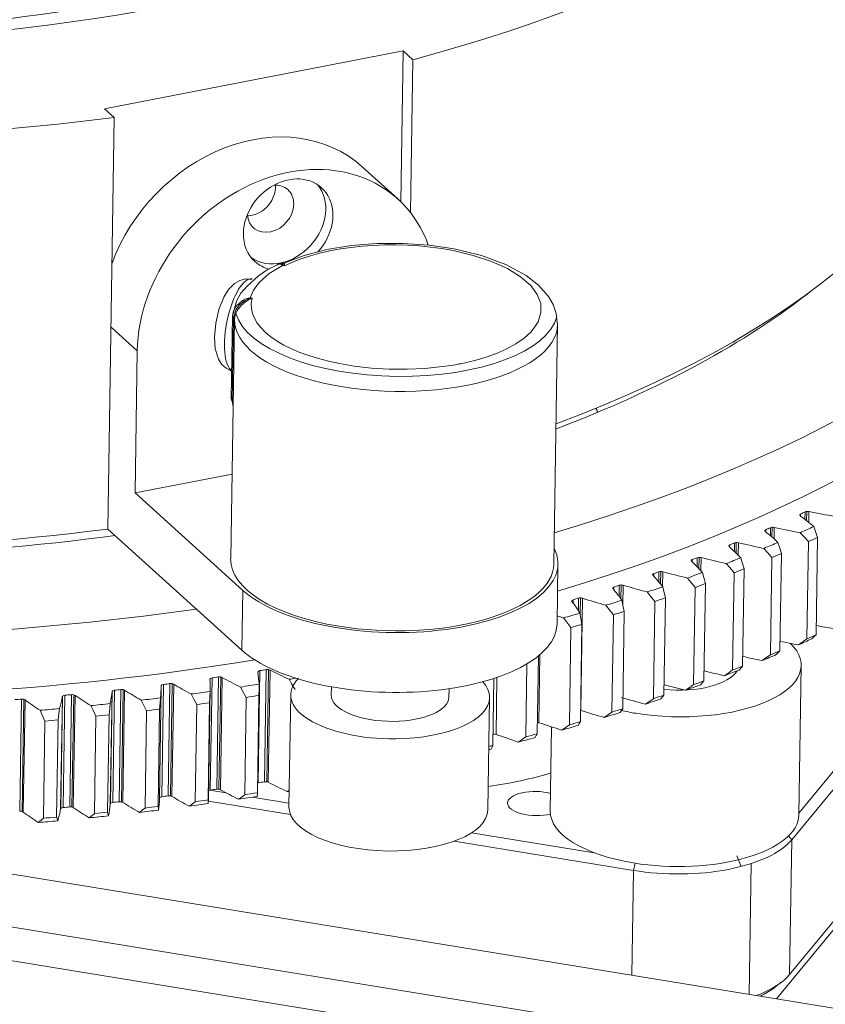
# Model space of a CAD drawing. Header units: millimetres. Extents: x 0 to 3066, y -1 to 2172.
# Tile 21 of 31: x 1838 to 1935, y 1022 to 1141. Entities that reach past the tile are written whole.
import ezdxf
from ezdxf.lldxf.tags import DXFTag

# ---------------------------------------------------------------- set-up
doc = ezdxf.new("R2010")
doc.units = ezdxf.units.MM
doc.layers.add('1', color=7, linetype='Continuous', true_color=0xffffff)
tags = doc.linetypes.add('DASHED', pattern=[25.72, 12.86, -12.86]).pattern_tags.tags
tags[6:7] = [DXFTag(74, 4), DXFTag(75, 0), DXFTag(340, '0'), DXFTag(46, 0.0), DXFTag(50, 0.0), DXFTag(44, 0.0), DXFTag(45, 0.0)]
tags[4:5] = [DXFTag(74, 4), DXFTag(75, 0), DXFTag(340, '0'), DXFTag(46, 0.0), DXFTag(50, 0.0), DXFTag(44, 0.0), DXFTag(45, 0.0)]

msp = doc.modelspace()

# ---------------------------------------------------------------- linework, layer by layer
at = {"layer": '1', "color": 7, "linetype": 'Continuous', "lineweight": 13}
for p, q in [((1883.923, 1136.795), (1847.887, 1129.809)), ((1883.923, 1136.795), (1883.637, 1118.571)), ((1885.085, 1135.744), (1883.923, 1136.795)), ((1884.795, 1117.278), (1885.085, 1135.744)), ((1849.049, 1128.758), (1847.887, 1129.809)), ((1848.269, 1079.085), (1849.049, 1128.758)), ((1883.259, 1118.927), (1878.921, 1122.849)), ((1869.607, 1110.841), (1869.367, 1110.888)), ((1865.446, 1106.99), (1865.686, 1106.943)), ((1984.968, 1107.308), (1930.798, 1041.572)), ((1931.659, 1044.801), (1982.259, 1106.206)), ((1863.546, 1104.372), (1863.093, 1075.471)), ((1863.326, 1104.781), (1863.17, 1094.843)), ((1863.278, 1094.477), (1863.436, 1104.581)), ((1851.828, 1100.599), (1848.652, 1103.47)), ((1902.088, 1074.86), (1902.541, 1103.76)), ((1851.828, 1100.599), (1851.559, 1083.439)), ((1928.943, 1022.37), (1993.357, 1100.539)), ((1930.543, 1025.315), (1984.713, 1091.051)), ((1863.254, 1085.706), (1851.559, 1083.439)), ((1864.572, 1071.673), (1851.559, 1083.439)), ((1931.862, 1080.662), (1931.866, 1080.894)), ((1932.396, 1080.253), (1932.41, 1081.151)), ((1932.847, 1079.892), (1932.868, 1081.189)), ((1864.459, 1064.448), (1848.269, 1079.085)), ((1927.663, 1078.746), (1927.667, 1078.994)), ((1928.217, 1078.283), (1928.232, 1079.241)), ((1928.672, 1077.885), (1928.693, 1079.273)), ((1923.306, 1076.895), (1923.31, 1077.16)), ((1923.879, 1076.369), (1923.896, 1077.399)), ((1924.336, 1075.927), (1924.36, 1077.423)), ((1932.624, 1065.817), (1932.808, 1077.558)), ((1933.735, 1066.323), (1933.919, 1078.064)), ((1929.378, 1064.394), (1929.563, 1076.135)), ((1863.093, 1075.472), (1863.093, 1075.471)), ((1902.475, 1067.627), (1902.588, 1074.852)), ((1918.796, 1075.11), (1918.8, 1075.395)), ((1919.388, 1074.51), (1919.406, 1075.625)), ((1919.846, 1074.015), (1919.872, 1075.642)), ((1928.225, 1063.906), (1928.409, 1075.647)), ((1914.139, 1073.393), (1914.143, 1073.702)), ((1914.749, 1072.704), (1914.768, 1073.922)), ((1915.208, 1072.144), (1915.236, 1073.932)), ((1923.667, 1062.065), (1923.852, 1073.806)), ((1924.861, 1062.535), (1925.045, 1074.276)), ((1909.967, 1070.946), (1909.988, 1072.292)), ((1910.42, 1069.925), (1910.457, 1072.295)), ((1920.189, 1060.747), (1920.373, 1072.488)), ((1864.459, 1064.448), (1864.572, 1071.673)), ((1909.34, 1071.743), (1909.345, 1072.082)), ((1918.956, 1060.296), (1919.14, 1072.037)), ((1904.406, 1070.162), (1904.412, 1070.538)), ((1905.049, 1069.228), (1905.072, 1070.738)), ((1905.329, 1057.187), (1905.542, 1070.734)), ((1914.098, 1058.602), (1914.282, 1070.343)), ((1915.368, 1059.033), (1915.553, 1070.774)), ((1909.098, 1056.984), (1909.282, 1068.725)), ((1910.404, 1057.395), (1910.589, 1069.136)), ((1905.304, 1055.835), (1905.488, 1067.576)), ((1903.963, 1055.444), (1904.147, 1067.185)), ((1900.284, 1055.702), (1900.412, 1063.915)), ((1898.699, 1053.985), (1898.837, 1062.795)), ((1900.072, 1054.355), (1900.22, 1063.754)), ((1866.415, 1048.442), (1866.627, 1061.989)), ((1867.174, 1048.565), (1867.387, 1062.113)), ((1867.63, 1048.512), (1867.843, 1062.059)), ((1931.654, 1044.547), (1931.937, 1062.61)), ((1854.777, 1046.772), (1854.989, 1060.319)), ((1855.556, 1046.871), (1855.769, 1060.418)), ((1856.003, 1046.804), (1856.216, 1060.351)), ((1860.633, 1047.562), (1860.846, 1061.11)), ((1861.403, 1047.674), (1861.615, 1061.221)), ((1861.855, 1047.614), (1862.068, 1061.161)), ((1894.717, 1052.957), (1894.844, 1061.037)), ((1895.114, 1054.297), (1895.221, 1061.163)), ((1848.563, 1045.916), (1848.776, 1059.463)), ((1848.853, 1046.071), (1849.065, 1059.618)), ((1849.641, 1046.159), (1849.853, 1059.706)), ((1850.083, 1046.085), (1850.295, 1059.632)), ((1854.499, 1046.495), (1854.712, 1060.042)), ((1860.402, 1046.365), (1860.615, 1059.913)), ((1870.337, 1059.097), (1870.124, 1045.55)), ((1875.252, 1060.03), (1875.236, 1059.02)), ((1889.434, 1058.798), (1889.45, 1059.807)), ((1837.634, 1045.007), (1837.846, 1058.554)), ((1838.064, 1044.92), (1838.276, 1058.467)), ((1842.566, 1045.311), (1842.779, 1058.858)), ((1842.869, 1045.462), (1843.081, 1059.009)), ((1843.664, 1045.537), (1843.877, 1059.084)), ((1844.1, 1045.457), (1844.313, 1059.004)), ((1858.814, 1046.163), (1858.998, 1057.904)), ((1860.366, 1046.375), (1860.551, 1058.116)), ((1864.788, 1047.014), (1864.972, 1058.755)), ((1866.32, 1047.249), (1866.504, 1058.99)), ((1889.434, 1058.798), (1889.434, 1058.798)), ((1894.121, 1045.174), (1894.334, 1058.721)), ((1852.767, 1045.404), (1852.951, 1057.145)), ((1854.338, 1045.592), (1854.522, 1057.333)), ((1840.487, 1044.166), (1840.671, 1055.907)), ((1842.088, 1044.305), (1842.272, 1056.046)), ((1846.656, 1044.738), (1846.84, 1056.479)), ((1848.242, 1044.902), (1848.427, 1056.642)), ((1901.817, 1055.195), (1901.658, 1045.018)), ((1860.59, 1047.557), (1862.545, 1047.238)), ((1870.305, 1044.613), (1860.398, 1046.228)), ((1865.732, 1046.718), (1870.13, 1046.002)), ((1901.658, 1045.018), (1901.658, 1045.018)), ((1937.093, 1021.042), (1804.965, 1042.58)), ((1911.687, 1037.867), (1890.048, 1041.395)), ((1892.154, 1042.411), (1906.948, 1040)), ((1930.397, 1042.028), (1930.798, 1041.572)), ((1930.798, 1041.572), (1930.543, 1025.315)), ((1795.113, 1037.82), (1932.469, 1015.43)), ((1911.488, 1025.216), (1911.687, 1037.867)), ((1911.687, 1037.867), (1911.916, 1038.736)), ((1931.435, 1011.518), (1799.308, 1033.056)), ((1928.645, 1023.673), (1929.536, 1024.359))]:
    msp.add_line(p, q, dxfattribs=at)
at = {"layer": '1', "color": 7, "linetype": 'DASHED', "lineweight": 13}
for p, q in [((1932.584, 1080.083), (1932.601, 1081.2)), ((1928.412, 1078.091), (1928.431, 1079.288)), ((1924.082, 1076.152), (1924.102, 1077.443)), ((1919.597, 1074.264), (1919.619, 1075.666)), ((1914.964, 1072.425), (1914.988, 1073.96)), ((1910.188, 1070.63), (1910.215, 1072.327)), ((1905.273, 1068.729), (1905.305, 1070.769)), ((1867.442, 1048.567), (1867.655, 1062.115)), ((1855.831, 1046.864), (1856.044, 1060.411)), ((1861.675, 1047.671), (1861.887, 1061.218)), ((1848.572, 1045.947), (1848.785, 1059.494)), ((1849.919, 1046.147), (1850.131, 1059.694)), ((1837.917, 1044.985), (1838.13, 1058.532)), ((1842.585, 1045.353), (1842.798, 1058.9)), ((1843.945, 1045.52), (1844.157, 1059.067)), ((1924.698, 1038.347), (1924.175, 1039.619)), ((1925.893, 1038.694), (1925.645, 1022.908))]:
    msp.add_line(p, q, dxfattribs=at)
at = {"layer": '1', "color": 7, "linetype": 'Continuous', "lineweight": 13}
for points in [[(1902.489, 1103.99), (1902.389, 1105.109), (1902.012, 1106.176), (1901.432, 1107.17), (1900.256, 1108.51), (1898.749, 1109.686), (1896.285, 1111.021), (1893.363, 1112.095), (1890.071, 1112.892), (1887.04, 1113.339), (1883.9, 1113.557), (1880.738, 1113.542), (1877.638, 1113.293), (1874.687, 1112.816), (1871.953, 1112.123), (1869.552, 1111.197)], [(1889.934, 1112.693), (1892.367, 1112.116), (1894.572, 1111.386), (1896.494, 1110.519), (1898.085, 1109.539), (1899.306, 1108.467), (1900.089, 1107.405), (1900.503, 1106.309), (1900.539, 1105.204), (1900.198, 1104.113), (1899.815, 1103.475), (1899.3, 1102.856), (1898.511, 1102.14), (1897.495, 1101.435), (1896.318, 1100.796), (1895.233, 1100.317), (1894.046, 1099.882), (1892.844, 1099.518), (1892.413, 1099.402), (1892.052, 1099.312), (1891.335, 1099.147), (1890.82, 1099.04), (1890.662, 1099.009), (1890.429, 1098.964), (1889.957, 1098.88), (1888.997, 1098.73), (1886.537, 1098.467), (1884.396, 1098.367), (1882.235, 1098.382), (1880.086, 1098.511), (1877.983, 1098.752), (1876.21, 1099.052)], [(1868.695, 1110.984), (1867.505, 1110.362), (1866.457, 1109.663), (1865.093, 1108.411)], [(1869.367, 1110.888), (1867.746, 1109.911), (1866.515, 1108.829), (1865.845, 1107.927), (1865.446, 1106.99)], [(1868.838, 1111.053), (1868.695, 1110.984)], [(1869.194, 1111.143), (1868.938, 1111.086), (1868.751, 1110.995)], [(1868.933, 1111.081), (1868.877, 1111.075), (1868.836, 1111.063)], [(1869.178, 1111.003), (1869.027, 1111.063), (1868.933, 1111.081)], [(1869.178, 1111.003), (1869.293, 1111.019), (1869.384, 1111.022)], [(1869.367, 1110.888), (1869.26, 1110.959), (1869.178, 1111.003)], [(1869.189, 1111.141), (1869.242, 1111.158), (1869.287, 1111.136)], [(1869.541, 1111.227), (1869.209, 1111.154)], [(1869.287, 1111.136), (1869.336, 1111.083), (1869.384, 1111.022)], [(1869.37, 1110.919), (1869.368, 1110.902), (1869.367, 1110.888)], [(1869.384, 1111.022), (1869.376, 1110.969), (1869.37, 1110.919)], [(1869.384, 1111.022), (1869.507, 1110.928), (1869.607, 1110.841)], [(1869.547, 1111.23), (1869.554, 1111.225), (1869.56, 1111.214), (1869.571, 1111.179)], [(1869.571, 1111.179), (1869.59, 1111.023), (1869.607, 1110.841)], [(1865.662, 1109.224), (1864.908, 1109.303), (1864.185, 1109.1), (1863.566, 1108.733), (1862.835, 1107.985), (1862.265, 1107.06), (1861.675, 1105.58), (1861.286, 1103.922), (1861.133, 1102.263)], [(1865.093, 1108.411), (1864.336, 1107.555), (1863.811, 1106.584), (1863.336, 1104.942)], [(1863.328, 1104.803), (1863.447, 1105.411), (1863.754, 1105.984), (1864.503, 1106.677)], [(1864.503, 1106.677), (1864.815, 1106.838), (1865.077, 1106.927)], [(1865.184, 1106.847), (1864.926, 1106.726), (1864.733, 1106.609)], [(1865.686, 1106.943), (1865.231, 1106.736), (1864.881, 1106.517)], [(1865.077, 1106.927), (1865.242, 1106.962), (1865.372, 1106.982)], [(1865.184, 1106.847), (1865.123, 1106.896), (1865.077, 1106.927)], [(1865.446, 1106.99), (1865.299, 1106.917), (1865.184, 1106.847)], [(1865.686, 1106.943), (1865.403, 1106.896), (1865.184, 1106.847)], [(1865.372, 1106.982), (1865.413, 1106.987), (1865.446, 1106.99)], [(1863.481, 1105.499), (1863.361, 1105.076), (1863.331, 1104.735)], [(1864.733, 1106.609), (1864.154, 1106.133), (1863.725, 1105.558), (1863.436, 1104.581)], [(1864.881, 1106.517), (1864.351, 1106.065), (1863.892, 1105.477), (1863.644, 1104.938), (1863.546, 1104.381)], [(1861.133, 1102.263), (1861.231, 1100.836), (1861.625, 1099.57), (1862.006, 1098.987), (1862.538, 1098.483), (1863.209, 1098.129)], [(1863.171, 1094.845), (1863.208, 1094.666), (1863.278, 1094.477)], [(1863.278, 1094.477), (1863.364, 1094.129), (1863.381, 1093.849)], [(1933.919, 1078.064), (1933.661, 1078.804), (1933.455, 1079.385)], [(1932.808, 1077.558), (1932.256, 1078.165), (1931.824, 1078.643)], [(1929.562, 1076.135), (1929.324, 1076.879), (1929.133, 1077.463)], [(1928.409, 1075.647), (1927.865, 1076.262), (1927.44, 1076.747)], [(1923.851, 1073.806), (1923.316, 1074.429), (1922.898, 1074.921)], [(1925.045, 1074.276), (1924.826, 1075.023), (1924.65, 1075.61)], [(1920.373, 1072.488), (1920.174, 1073.238), (1920.014, 1073.827)], [(1919.14, 1072.037), (1918.614, 1072.668), (1918.204, 1073.166)], [(1914.282, 1070.343), (1913.766, 1070.982), (1913.363, 1071.486)], [(1915.552, 1070.774), (1915.373, 1071.527), (1915.228, 1072.118)], [(1909.282, 1068.725), (1908.777, 1069.371), (1908.383, 1069.881)], [(1910.589, 1069.136), (1910.429, 1069.891), (1910.301, 1070.485)], [(1905.488, 1067.576), (1905.349, 1068.333), (1905.236, 1068.929)], [(1904.147, 1067.185), (1903.653, 1067.839), (1903.268, 1068.355)], [(1933.243, 1065.838), (1933.52, 1066.11), (1933.735, 1066.323)], [(1931.611, 1065.096), (1932.177, 1065.499), (1932.624, 1065.817)], [(1927.227, 1063.2), (1927.785, 1063.595), (1928.225, 1063.906)], [(1928.92, 1063.916), (1929.179, 1064.185), (1929.378, 1064.394)], [(1922.685, 1061.374), (1923.234, 1061.76), (1923.667, 1062.065)], [(1924.438, 1062.063), (1924.677, 1062.328), (1924.861, 1062.535)], [(1866.504, 1058.99), (1866.513, 1059.754), (1866.515, 1060.354)], [(1870.866, 1059.697), (1870.453, 1060.392), (1870.132, 1060.94)], [(1917.991, 1059.619), (1918.53, 1059.998), (1918.956, 1060.296)], [(1919.801, 1060.28), (1920.021, 1060.542), (1920.189, 1060.747)], [(1858.998, 1057.904), (1858.616, 1058.611), (1858.32, 1059.168)], [(1860.551, 1058.116), (1860.58, 1058.879), (1860.599, 1059.479)], [(1864.972, 1058.755), (1864.574, 1059.457), (1864.266, 1060.009)], [(1848.427, 1056.643), (1848.499, 1057.404), (1848.551, 1058.002)], [(1852.951, 1057.145), (1852.586, 1057.858), (1852.303, 1058.419)], [(1854.522, 1057.333), (1854.573, 1058.095), (1854.609, 1058.694)], [(1913.151, 1057.939), (1913.68, 1058.31), (1914.098, 1058.602)], [(1915.016, 1058.571), (1915.215, 1058.831), (1915.368, 1059.033)], [(1840.671, 1055.907), (1840.34, 1056.63), (1840.084, 1057.199)], [(1842.272, 1056.046), (1842.365, 1056.806), (1842.434, 1057.403)], [(1846.84, 1056.479), (1846.492, 1057.197), (1846.222, 1057.763)], [(1908.17, 1056.334), (1908.688, 1056.698), (1909.098, 1056.984)], [(1910.088, 1056.938), (1910.267, 1057.194), (1910.404, 1057.395)], [(1905.024, 1055.382), (1905.183, 1055.636), (1905.304, 1055.835)], [(1899.829, 1053.905), (1899.968, 1054.158), (1900.072, 1054.355)], [(1903.055, 1054.808), (1903.562, 1055.164), (1903.963, 1055.444)], [(1897.813, 1053.362), (1898.307, 1053.711), (1898.699, 1053.985)], [(1894.511, 1052.509), (1894.629, 1052.76), (1894.717, 1052.957)], [(1866.303, 1046.807), (1866.315, 1047.055), (1866.32, 1047.249)], [(1869.92, 1047.393), (1870.051, 1047.491), (1870.154, 1047.568)], [(1858.108, 1045.621), (1858.501, 1045.925), (1858.814, 1046.163)], [(1860.387, 1045.932), (1860.378, 1046.18), (1860.366, 1046.375)], [(1864.053, 1046.462), (1864.463, 1046.771), (1864.788, 1047.014)], [(1848.339, 1044.455), (1848.287, 1044.706), (1848.242, 1044.901)], [(1852.091, 1044.872), (1852.468, 1045.17), (1852.767, 1045.404)], [(1854.396, 1045.147), (1854.366, 1045.397), (1854.338, 1045.592)], [(1839.872, 1043.652), (1840.214, 1043.94), (1840.487, 1044.166)], [(1842.221, 1043.856), (1842.149, 1044.108), (1842.088, 1044.305)], [(1846.009, 1044.215), (1846.369, 1044.508), (1846.656, 1044.738)]]:
    msp.add_lwpolyline(points, dxfattribs=at)
for centre, major_axis, ratio, start_param, end_param in [((1801.705, 1191.349), (-151.981, 2.384), 0.429104, 2.1582276, 5.035897), ((1801.705, 1191.349), (-151.981, 2.384), 0.429104, 5.2998202, 8.1774896), ((1801.634, 1186.833), (111.986, -1.757), 0.429104, 2.8116641, 6.2831853), ((1800.925, 1141.676), (151.981, -2.384), 0.429104, 3.1416261, 5.035897), ((1800.925, 1141.676), (151.981, -2.384), 0.429104, 5.4498187, 6.2832188), ((1865.508, 1108.014), (-13.413, -14.835), 0.8111723, 3.1416376, 5.1719901), ((1869.846, 1104.092), (13.413, 14.835), 0.8111723, 5.8733506, 8.6778111), ((1800.897, 1139.87), (-172.479, 2.706), 0.429104, 2.2048714, 2.9572601), ((1870.03, 1115.833), (-4.024, -4.451), 0.8111723, 1.5665216, 5.5362185), ((1865.692, 1119.755), (-2.079, -2.299), 0.8111723, 0.6347449, 2.3946258), ((1869.163, 1116.617), (-4.024, -4.451), 0.8111723, 0.1205054, 3.021079), ((1867.905, 1117.754), (2.079, 2.299), 0.8111723, 0, 0.6882501), ((1865.692, 1119.755), (-2.079, -2.299), 0.8111723, 2.3946258, 2.5068396), ((1867.905, 1117.754), (2.079, 2.299), 0.8111723, 5.5362185, 6.2831853), ((1867.905, 1117.754), (2.079, 2.299), 0.8111723, 2.4533343, 5.5362185), ((1800.784, 1132.645), (-172.479, 2.706), 0.429104, 2.208479, 2.9572601), ((1870.03, 1115.833), (-4.024, -4.451), 0.8111723, 5.5362185, 6.2831853), ((1883.072, 1105.873), (17.498, -0.275), 0.429104, 1.1745823, 2.4556269), ((1870.03, 1115.833), (-4.024, -4.451), 0.8111723, 0, 0.4169932), ((1869.263, 1110.144), (-0.997, -0.075), 0.9923731, 4.6129002, 4.973328), ((1869.312, 1112.129), (0.516, 0.857), 0.9701466, 3.671876, 3.9648251), ((1864.585, 1103.674), (1.095, 5.596), 0.3485918, 0.0000823, 2.9988307), ((1800.897, 1139.87), (-149.982, 2.353), 0.429104, 2.3203449, 2.6588411), ((1864.939, 1105.847), (0.626, -0.78), 0.4595291, 2.3798959, 2.7403236), ((1883.072, 1105.873), (17.498, -0.275), 0.429104, 3.0351303, 4.316175), ((1864.527, 1107.372), (-0.507, 0.862), 0.3226341, 2.4371663, 2.7301154), ((1864.326, 1104.765), (-1, 0.016), 0.429104, 6.2327583, 6.7633654), ((1862.546, 1104.397), (1, -0.016), 0.429104, 6.2821498, 6.7633654), ((1883.044, 1104.066), (19.498, -0.306), 0.429104, 3.1405571, 6.2831415), ((1883.044, 1104.066), (19.498, -0.306), 0.429104, 6.2831415, 6.3021948), ((1884.78, 1091.672), (22.997, -0.361), 0.429104, 0.1897105, 0.2397797), ((1884.78, 1091.672), (22.997, -0.361), 0.429104, 0.1989389, 0.2397797), ((1800.897, 1139.87), (-149.982, 2.353), 0.429104, 1.1128, 1.9050033), ((1932.165, 1080.776), (0.4, -0.006), 0.429104, 2.4210562, 3.6756034), ((1879.586, 1068.31), (-60.441, 0.948), 0.429104, 3.6190388, 3.6756034), ((1800.783, 1132.645), (175.478, -2.753), 0.429104, 5.5626379, 5.5673097), ((1932.71, 1081.033), (0.4, -0.006), 0.429104, 1.1711513, 2.425706), ((1956.76, 1104.712), (60.441, -0.948), 0.429104, 4.312744, 4.3693086), ((1928.522, 1079.12), (0.4, -0.006), 0.429104, 1.1358525, 2.3904071), ((1800.784, 1132.645), (-178.978, 2.808), 0.429104, 2.3989898, 2.4124662), ((1927.956, 1078.871), (0.4, -0.006), 0.429104, 2.3857573, 3.6403046), ((1874.33, 1067.223), (-60.441, 0.948), 0.429104, 3.58374, 3.6403046), ((1800.783, 1132.645), (175.478, -2.753), 0.429104, 5.527339, 5.5320108), ((1954.53, 1102.394), (60.441, -0.948), 0.429104, 4.2774452, 4.3340098), ((1923.589, 1077.034), (0.4, -0.006), 0.429104, 2.3504584, 3.6050058), ((1868.982, 1066.217), (-60.441, 0.948), 0.429104, 3.5484412, 3.6050058), ((1800.783, 1132.645), (175.478, -2.753), 0.429104, 5.4920401, 5.4967118), ((1924.176, 1077.273), (0.4, -0.006), 0.429104, 1.1005537, 2.3551082), ((1952.109, 1100.114), (60.441, -0.948), 0.429104, 4.2421464, 4.2987111), ((1800.784, 1132.645), (-178.978, 2.808), 0.429104, 2.363691, 2.3771674), ((1800.77, 1131.742), (179.978, -2.824), 0.429104, 5.5427536, 5.5518877), ((1882.59, 1075.166), (-19.998, 0.314), 0.429104, 0.4554696, 3.3656643), ((1800.77, 1131.742), (179.978, -2.824), 0.429104, 5.5074548, 5.5165889), ((1800.897, 1139.87), (-172.479, 2.706), 0.429104, 1.0952718, 1.920889), ((1882.59, 1075.166), (-19.498, 0.306), 0.429104, 0, 1.2408678), ((1882.59, 1075.166), (-19.498, 0.306), 0.429104, 1.2408678, 3.1416295), ((1919.069, 1075.265), (0.4, -0.006), 0.429104, 2.3151595, 3.569707), ((1863.549, 1065.295), (-60.441, 0.948), 0.429104, 3.5131431, 3.569707), ((1800.783, 1132.645), (175.478, -2.753), 0.429104, 5.4567412, 5.4614129), ((1919.676, 1075.495), (0.4, -0.006), 0.429104, 1.0652549, 2.3198093), ((1949.499, 1097.874), (60.441, -0.948), 0.429104, 4.2068476, 4.2634122), ((1800.784, 1132.645), (-178.978, 2.808), 0.429104, 2.3283922, 2.3418686), ((1914.402, 1073.568), (0.4, -0.006), 0.429104, 2.2798605, 3.5344082), ((1858.038, 1064.456), (-60.441, 0.948), 0.429104, 3.4778436, 3.5344082), ((1800.783, 1132.645), (175.478, -2.753), 0.429104, 5.4214423, 5.426114), ((1915.028, 1073.788), (0.4, -0.006), 0.429104, 1.0299561, 2.2845104), ((1946.703, 1095.678), (60.441, -0.948), 0.429104, 4.1715488, 4.2281134), ((1800.784, 1132.645), (-178.978, 2.808), 0.429104, 2.2930934, 2.3065705), ((1800.77, 1131.742), (179.978, -2.824), 0.429104, 5.472156, 5.4812901), ((1800.783, 1132.645), (175.478, -2.753), 0.429104, 5.3861434, 5.3908151), ((1910.237, 1072.155), (0.4, -0.006), 0.429104, 0.9946573, 2.2492115), ((1943.726, 1093.528), (60.441, -0.948), 0.429104, 4.13625, 4.1928147), ((1800.77, 1131.742), (179.978, -2.824), 0.429104, 5.4368572, 5.4459901), ((1909.593, 1071.944), (0.4, -0.006), 0.429104, 2.2445616, 3.4991094), ((1852.455, 1063.702), (-60.441, 0.948), 0.429104, 3.4425448, 3.4991094), ((1800.784, 1132.645), (-178.978, 2.808), 0.429104, 2.2577946, 2.271271), ((1904.648, 1070.397), (0.4, -0.006), 0.429104, 2.2092627, 3.4638106), ((1846.808, 1063.034), (-60.441, 0.948), 0.429104, 3.407246, 3.4638106), ((1800.783, 1132.645), (175.478, -2.753), 0.429104, 5.3508444, 5.3555162), ((1905.31, 1070.597), (0.4, -0.006), 0.429104, 0.9593585, 2.2139125), ((1940.571, 1091.426), (60.441, -0.948), 0.429104, 4.1009512, 4.1575159), ((1800.784, 1132.645), (-178.978, 2.808), 0.429104, 2.2224958, 2.2359722), ((1800.77, 1131.742), (179.978, -2.824), 0.429104, 5.4015584, 5.4106925), ((1800.784, 1132.645), (-178.978, 2.808), 0.429104, 2.187197, 2.2006734), ((1800.77, 1131.742), (179.978, -2.824), 0.429104, 5.3662596, 5.3753937), ((1800.784, 1132.645), (-172.479, 2.706), 0.429104, 1.0952718, 1.9653731), ((1882.477, 1067.94), (19.998, -0.314), 0.429104, 3.5970623, 6.2831731), ((1937.242, 1089.376), (60.441, -0.948), 0.429104, 4.1065637, 4.1222171), ((1800.77, 1131.742), (179.978, -2.824), 0.429104, 5.3309608, 5.3400949), ((1956.547, 1091.165), (60.441, -0.948), 0.429104, 4.3324223, 4.3693086), ((1800.585, 1120.001), (-179.978, 2.824), 0.429104, 2.4011609, 2.410295), ((1916.939, 1062.846), (-14.998, 0.235), 0.429104, 1.2408678, 3.5658427), ((1954.317, 1088.847), (60.441, -0.948), 0.429104, 4.2941309, 4.3340098), ((1800.571, 1119.098), (178.978, -2.808), 0.429104, 5.5405824, 5.5540588), ((1800.571, 1119.098), (178.978, -2.808), 0.429104, 5.5052837, 5.51876), ((1800.585, 1120.001), (-179.978, 2.824), 0.429104, 2.3658621, 2.3749962), ((1951.896, 1086.567), (60.441, -0.948), 0.429104, 4.2557396, 4.2987111), ((1866.777, 1061.828), (0.4, -0.006), 0.429104, 1.9621704, 3.2167191), ((1806.077, 1060.821), (-60.441, 0.948), 0.429104, 3.1601545, 3.2167191), ((1800.783, 1132.645), (175.478, -2.753), 0.429104, 5.1037521, 5.1084238), ((1867.538, 1061.952), (0.4, -0.006), 0.429104, 0.712267, 1.9668202), ((1913.856, 1078.292), (60.441, -0.948), 0.429104, 3.8538596, 3.9104236), ((1916.939, 1062.846), (-7.499, 0.118), 0.429104, 1.3680041, 2.9041447), ((1949.286, 1084.327), (60.441, -0.948), 0.429104, 4.2172343, 4.2634123), ((1800.571, 1119.098), (178.978, -2.808), 0.429104, 5.4699849, 5.483462), ((1800.585, 1120.001), (-179.978, 2.824), 0.429104, 2.3305634, 2.3396974), ((1855.113, 1060.154), (0.4, -0.006), 0.429104, 1.8915725, 3.1461215), ((1800.783, 1132.645), (175.478, -2.753), 0.429104, 5.0331542, 5.037826), ((1855.894, 1060.254), (0.4, -0.006), 0.429104, 0.6416694, 1.8962223), ((1904.879, 1075.115), (60.441, -0.948), 0.429104, 3.783262, 3.8398267), ((1860.983, 1060.947), (0.4, -0.006), 0.429104, 1.9268714, 3.1814203), ((1800.173, 1060.861), (-60.441, 0.948), 0.429104, 3.1248557, 3.1814203), ((1800.783, 1132.645), (175.478, -2.753), 0.429104, 5.0684532, 5.0731249), ((1861.754, 1061.058), (0.4, -0.006), 0.429104, 0.6769682, 1.9315212), ((1909.435, 1076.669), (60.441, -0.948), 0.429104, 3.8185608, 3.8751255), ((1800.784, 1132.645), (-178.978, 2.808), 0.429104, 1.9401055, 1.9535819), ((1882.335, 1058.909), (11.999, -0.188), 0.429104, 2.745301, 4.7755552), ((1800.784, 1132.645), (-178.978, 2.808), 0.429104, 1.9754035, 1.9803138), ((1882.335, 1058.909), (11.999, -0.188), 0.429104, 0, 0.3793872), ((1946.491, 1082.131), (60.441, -0.948), 0.429104, 4.1785982, 4.2281135), ((1800.571, 1119.098), (178.978, -2.808), 0.429104, 5.4346861, 5.4481632), ((1800.585, 1120.001), (-179.978, 2.824), 0.429104, 2.2952646, 2.3043974), ((1843.975, 1058.916), (0.4, -0.006), 0.429104, 0.5710718, 1.8256245), ((1788.376, 1061.209), (-60.441, 0.948), 0.429104, 3.0542581, 3.1108227), ((1849.176, 1059.452), (0.4, -0.006), 0.429104, 1.8562736, 3.1108227), ((1800.783, 1132.645), (175.478, -2.753), 0.429104, 4.9978553, 5.0025271), ((1849.965, 1059.54), (0.4, -0.006), 0.429104, 0.6063706, 1.8609234), ((1900.193, 1073.633), (60.441, -0.948), 0.429104, 3.7479633, 3.8045279), ((1794.27, 1060.99), (-60.441, 0.948), 0.429104, 3.0895569, 3.1461215), ((1800.784, 1132.645), (-178.978, 2.808), 0.429104, 1.9048067, 1.9182831), ((1800.783, 1132.645), (175.478, -2.753), 0.429104, 4.9272575, 4.9319293), ((1837.931, 1058.385), (0.4, -0.006), 0.429104, 0.535773, 1.7903256), ((1890.456, 1070.892), (60.441, -0.948), 0.429104, 3.6773657, 3.7339304), ((1782.496, 1061.517), (-60.441, 0.948), 0.429104, 3.0189593, 3.0755239), ((1843.178, 1058.841), (0.4, -0.006), 0.429104, 1.8209747, 3.0755239), ((1800.783, 1132.645), (175.478, -2.753), 0.429104, 4.9625564, 4.9672282), ((1895.383, 1072.225), (60.441, -0.948), 0.429104, 3.7126645, 3.7692291), ((1800.784, 1132.645), (-178.978, 2.808), 0.429104, 1.8342091, 1.8476855), ((1800.784, 1132.645), (-178.978, 2.808), 0.429104, 1.8695079, 1.8829843), ((1800.77, 1131.742), (179.978, -2.824), 0.429104, 5.0485705, 5.0577046), ((1800.77, 1131.742), (179.978, -2.824), 0.429104, 5.0838693, 5.0930034), ((1882.335, 1058.909), (7.099, -0.111), 0.429104, 3.1415344, 4.7755552), ((1882.335, 1058.909), (7.099, -0.111), 0.429104, 4.7755552, 6.2831853), ((1882.335, 1058.909), (11.999, -0.188), 0.429104, 4.7755552, 6.2831853), ((1943.514, 1079.981), (60.441, -0.948), 0.429104, 4.13625, 4.1928147), ((1800.571, 1119.098), (178.978, -2.808), 0.429104, 5.3993873, 5.4128637), ((1800.585, 1120.001), (-179.978, 2.824), 0.429104, 2.2599658, 2.2690998), ((1800.784, 1132.645), (-178.978, 2.808), 0.429104, 1.7989103, 1.8123867), ((1800.77, 1131.742), (179.978, -2.824), 0.429104, 5.0132717, 5.0224058), ((1940.359, 1077.879), (60.441, -0.948), 0.429104, 4.1009512, 4.1575159), ((1800.571, 1119.098), (178.978, -2.808), 0.429104, 5.3640885, 5.3775649), ((1800.585, 1120.001), (-179.978, 2.824), 0.429104, 2.224667, 2.2338011), ((1916.939, 1062.846), (-14.998, 0.235), 0.429104, 1.1121607, 1.2408678), ((1800.77, 1131.742), (179.978, -2.824), 0.429104, 4.9426741, 4.9518082), ((1800.77, 1131.742), (179.978, -2.824), 0.429104, 4.9779729, 4.987107), ((1900.04, 1055.569), (0.4, -0.006), 0.429104, 0.9240597, 1.4432686), ((1937.029, 1075.829), (60.441, -0.948), 0.429104, 4.0656524, 4.1222171), ((1800.585, 1120.001), (-179.978, 2.824), 0.429104, 2.1893682, 2.1985023), ((1894.859, 1054.168), (0.4, -0.006), 0.429104, 0.888761, 1.8840141), ((1800.585, 1120.001), (-179.978, 2.824), 0.429104, 2.1540694, 2.1632035), ((1800.571, 1119.098), (178.978, -2.808), 0.429104, 5.3287897, 5.3422661), ((1933.53, 1073.833), (60.441, -0.948), 0.429104, 4.0303536, 4.0869183), ((1800.571, 1119.098), (178.978, -2.808), 0.429104, 5.2934909, 5.3069673), ((1800.571, 1119.098), (178.978, -2.808), 0.429104, 5.269858, 5.2716685), ((1800.585, 1120.001), (-179.978, 2.824), 0.429104, 2.1248057, 2.1279047), ((1884.284, 1060.062), (29.496, -0.463), 0.429104, 5.0606518, 5.3519363), ((1866.565, 1048.281), (0.4, -0.006), 0.429104, 1.9621703, 2.178482), ((1800.571, 1119.098), (175.478, -2.753), 0.429104, 5.1037521, 5.1084238), ((1867.326, 1048.405), (0.4, -0.006), 0.429104, 0.712267, 1.9668201), ((1913.643, 1064.745), (60.441, -0.948), 0.429104, 3.8538596, 3.9104236), ((1860.77, 1047.399), (0.4, -0.006), 0.429104, 1.9268714, 2.6453163), ((1800.571, 1119.098), (175.478, -2.753), 0.429104, 5.0684532, 5.0731249), ((1861.542, 1047.511), (0.4, -0.006), 0.429104, 0.6769682, 1.9315212), ((1909.222, 1063.121), (60.441, -0.948), 0.429104, 3.8185608, 3.8751255), ((1800.585, 1120.001), (-179.978, 2.824), 0.429104, 1.9422766, 1.9514107), ((1800.571, 1119.098), (178.978, -2.808), 0.429104, 5.1169962, 5.1184157), ((1899.9, 1045.943), (-3.4, 0.053), 0.429104, 4.1644143, 6.2831853), ((1848.963, 1045.905), (0.4, -0.006), 0.429104, 1.8562736, 3.1108227), ((1800.571, 1119.098), (175.478, -2.753), 0.429104, 4.9978553, 5.0025271), ((1849.752, 1045.992), (0.4, -0.006), 0.429104, 0.6063706, 1.8609234), ((1899.98, 1060.086), (60.441, -0.948), 0.429104, 3.7479633, 3.8045279), ((1794.058, 1047.443), (-60.441, 0.948), 0.429104, 3.0895569, 3.1415919), ((1854.9, 1046.607), (0.4, -0.006), 0.429104, 1.8915725, 3.0857267), ((1800.571, 1119.098), (175.478, -2.753), 0.429104, 5.0331542, 5.037826), ((1855.681, 1046.707), (0.4, -0.006), 0.429104, 0.6416694, 1.8962223), ((1904.666, 1061.568), (60.441, -0.948), 0.429104, 3.783262, 3.8398267), ((1800.585, 1120.001), (-179.978, 2.824), 0.429104, 1.9069778, 1.9161119), ((1799.961, 1047.314), (-60.441, 0.948), 0.429104, 3.1248557, 3.1415935), ((1800.571, 1119.098), (178.978, -2.808), 0.429104, 5.0816981, 5.0951745), ((1837.718, 1044.838), (0.4, -0.006), 0.429104, 0.535773, 1.7903256), ((1890.243, 1057.345), (60.441, -0.948), 0.429104, 3.6773657, 3.7339304), ((1782.284, 1047.97), (-60.441, 0.948), 0.429104, 3.0189593, 3.0755239), ((1842.965, 1045.294), (0.4, -0.006), 0.429104, 1.8209747, 3.0755239), ((1800.571, 1119.098), (175.478, -2.753), 0.429104, 4.9625564, 4.9672282), ((1843.762, 1045.369), (0.4, -0.006), 0.429104, 0.5710718, 1.8256245), ((1895.171, 1058.678), (60.441, -0.948), 0.429104, 3.7126645, 3.7692291), ((1800.585, 1120.001), (-179.978, 2.824), 0.429104, 1.8363802, 1.8455143), ((1788.163, 1047.662), (-60.441, 0.948), 0.429104, 3.0542581, 3.1108227), ((1800.571, 1119.098), (178.978, -2.808), 0.429104, 5.0111005, 5.0245769), ((1800.585, 1120.001), (-179.978, 2.824), 0.429104, 1.871679, 1.8808131), ((1800.571, 1119.098), (178.978, -2.808), 0.429104, 5.0463993, 5.0598757), ((1882.123, 1045.362), (-11.999, 0.188), 0.429104, 0.0000399, 3.1415344), ((1899.9, 1045.943), (-3.4, 0.053), 0.429104, 0, 2.1261097), ((1916.656, 1044.783), (-14.998, 0.235), 0.429104, 0, 1.2408678), ((1800.571, 1119.098), (178.978, -2.808), 0.429104, 4.9405029, 4.9539793), ((1800.585, 1120.001), (-179.978, 2.824), 0.429104, 1.8010814, 1.8102155), ((1800.571, 1119.098), (178.978, -2.808), 0.429104, 4.9758017, 4.9892781), ((1916.656, 1044.783), (-14.998, 0.235), 0.429104, 1.2408678, 3.1416295), ((1916.642, 1043.88), (14.998, -0.235), 0.429104, 4.3824604, 5.9532568), ((1916.386, 1027.623), (-14.998, 0.235), 0.429104, 2.3222629, 2.8116641), ((1916.372, 1026.72), (13.998, -0.22), 0.429104, 5.5834569, 5.7881268)]:
    msp.add_ellipse(centre, major_axis=major_axis, ratio=ratio, start_param=start_param, end_param=end_param, dxfattribs=at)
msp.add_ellipse((1801.705, 1191.349), major_axis=(124.985, -1.961), ratio=0.429104, dxfattribs=at)
at = {"layer": '1', "color": 7, "linetype": 'DASHED', "lineweight": 13}
msp.add_ellipse((1883.072, 1105.873), major_axis=(19.498, -0.306), ratio=0.429104, start_param=3.2684392, end_param=6.182071, dxfattribs=at)

doc.saveas('drawing.dxf')
